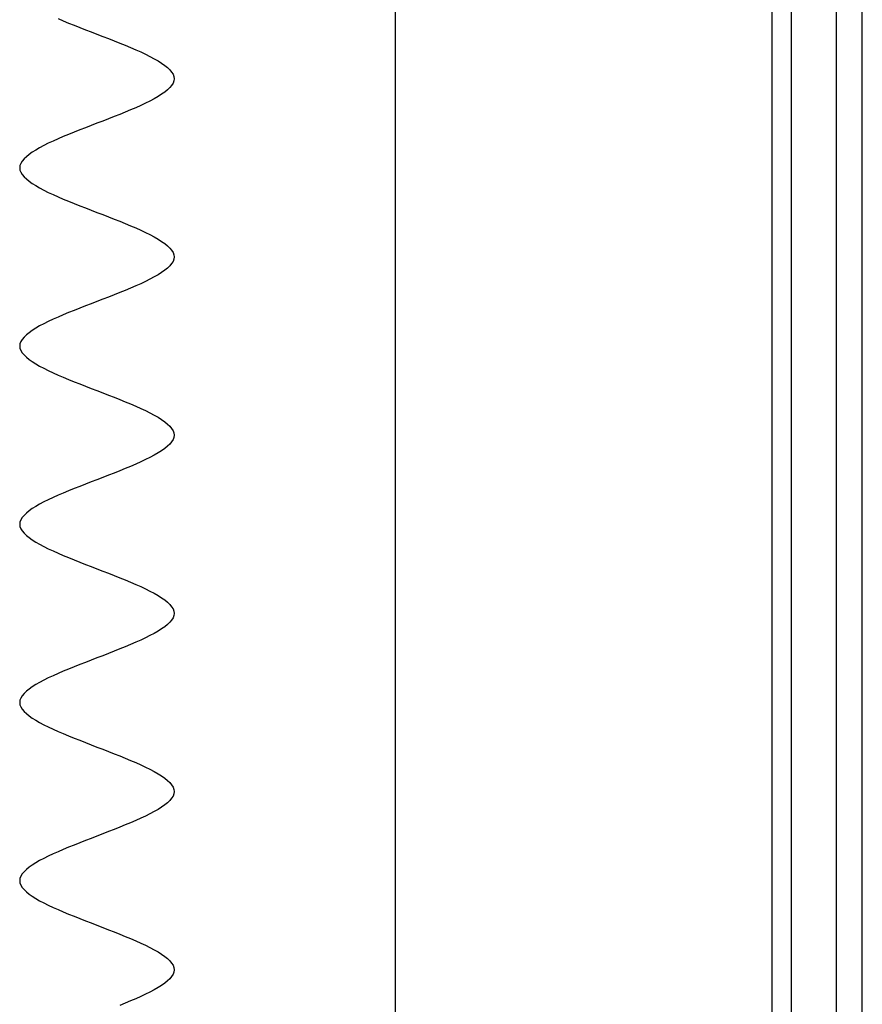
# Model space of a CAD drawing. Header units: millimetres. Extents: x 2502971067 to 2502991033, y 5626762590 to 5626807088.
# Tile 105 of 109: x 2502989638 to 2502989900, y 5626801798 to 5626802104. Entities that reach past the tile are written whole.
import ezdxf

# ---------------------------------------------------------------- set-up
doc = ezdxf.new("R2010")
doc.units = ezdxf.units.MM
doc.layers.add('A_Fenster-Fassade', color=2, linetype='Continuous')
doc.layers.add('I_Möbel', color=2, linetype='Continuous')

msp = doc.modelspace()

# ---------------------------------------------------------------- linework, layer by layer
at = {"layer": 'A_Fenster-Fassade'}
for p, q in [((2502989755, 5626772434.99819), (2502989755, 5626805959.996645)), ((2502989872.189, 5626801222.226209), (2502989872.189, 5626802397.77166)), ((2502989878.189, 5626801222.22621), (2502989878.189, 5626802397.77166)), ((2502989892.189, 5626801222.226209), (2502989892.189, 5626802397.77166)), ((2502989900.189, 5626801222.226209), (2502989900.189, 5626802397.77166))]:
    msp.add_line(p, q, dxfattribs=at)
at = {"layer": 'I_Möbel'}
for p, q in [((2502989650.11419, 5626802104.22123), (2502989651.72418, 5626802103.5282)), ((2502989651.72418, 5626802103.5282), (2502989653.38818, 5626802102.83517)), ((2502989653.38818, 5626802102.83517), (2502989655.0972, 5626802102.14214)), ((2502989655.0972, 5626802102.14214), (2502989656.84222, 5626802101.44911)), ((2502989656.84222, 5626802101.44911), (2502989658.61425, 5626802100.75608)), ((2502989658.61425, 5626802100.75608), (2502989660.40428, 5626802100.06305)), ((2502989660.40428, 5626802100.06305), (2502989662.20331, 5626802099.37003)), ((2502989662.20331, 5626802099.37003), (2502989664.00235, 5626802098.677)), ((2502989664.00235, 5626802098.677), (2502989665.79237, 5626802097.98397)), ((2502989665.79237, 5626802097.98397), (2502989667.56439, 5626802097.29094)), ((2502989667.56439, 5626802097.29094), (2502989669.3094, 5626802096.59791)), ((2502989669.3094, 5626802096.59791), (2502989671.0184, 5626802095.90488)), ((2502989671.0184, 5626802095.90488), (2502989672.68239, 5626802095.21185)), ((2502989672.68239, 5626802095.21185), (2502989674.29235, 5626802094.51882)), ((2502989674.29235, 5626802094.51882), (2502989675.8393, 5626802093.82579)), ((2502989675.8393, 5626802093.82579), (2502989677.31423, 5626802093.13276)), ((2502989677.31423, 5626802093.13276), (2502989678.70813, 5626802092.43973)), ((2502989678.70813, 5626802092.43973), (2502989680.012, 5626802091.7467)), ((2502989680.012, 5626802091.7467), (2502989681.21684, 5626802091.05367)), ((2502989681.21684, 5626802091.05367), (2502989682.31366, 5626802090.36064)), ((2502989682.31366, 5626802090.36064), (2502989683.29343, 5626802089.66761)), ((2502989683.29343, 5626802089.66761), (2502989684.14717, 5626802088.97459)), ((2502989684.14717, 5626802088.97459), (2502989684.86587, 5626802088.28156)), ((2502989684.86587, 5626802088.28156), (2502989685.44052, 5626802087.58853)), ((2502989685.44052, 5626802087.58853), (2502989685.86213, 5626802086.8955)), ((2502989685.86213, 5626802086.8955), (2502989686.12169, 5626802086.20247)), ((2502989685.86207, 5626802084.12338), (2502989685.44043, 5626802083.43035)), ((2502989686.12166, 5626802084.81641), (2502989685.86207, 5626802084.12338)), ((2502989686.2102, 5626802085.50944), (2502989686.12166, 5626802084.81641)), ((2502989686.12169, 5626802086.20247), (2502989686.2102, 5626802085.50944)), ((2502989682.31345, 5626802080.65823), (2502989681.21662, 5626802079.9652)), ((2502989683.29326, 5626802081.35126), (2502989682.31345, 5626802080.65823)), ((2502989684.14702, 5626802082.04429), (2502989683.29326, 5626802081.35126)), ((2502989684.86575, 5626802082.73732), (2502989684.14702, 5626802082.04429)), ((2502989685.44043, 5626802083.43035), (2502989684.86575, 5626802082.73732)), ((2502989677.31393, 5626802077.88612), (2502989675.83898, 5626802077.19309)), ((2502989678.70785, 5626802078.57914), (2502989677.31393, 5626802077.88612)), ((2502989680.01175, 5626802079.27217), (2502989678.70785, 5626802078.57914)), ((2502989681.21662, 5626802079.9652), (2502989680.01175, 5626802079.27217)), ((2502989671.01802, 5626802075.114), (2502989669.30901, 5626802074.42097)), ((2502989672.68202, 5626802075.80703), (2502989671.01802, 5626802075.114)), ((2502989674.29201, 5626802076.50006), (2502989672.68202, 5626802075.80703)), ((2502989675.83898, 5626802077.19309), (2502989674.29201, 5626802076.50006)), ((2502989662.20287, 5626802071.64885), (2502989660.40383, 5626802070.95582)), ((2502989664.00191, 5626802072.34188), (2502989662.20287, 5626802071.64885)), ((2502989665.79195, 5626802073.03491), (2502989664.00191, 5626802072.34188)), ((2502989667.56398, 5626802073.72794), (2502989665.79195, 5626802073.03491)), ((2502989669.30901, 5626802074.42097), (2502989667.56398, 5626802073.72794)), ((2502989655.09674, 5626802068.87673), (2502989653.38773, 5626802068.1837)), ((2502989656.84176, 5626802069.56976), (2502989655.09674, 5626802068.87673)), ((2502989658.61379, 5626802070.26279), (2502989656.84176, 5626802069.56976)), ((2502989660.40383, 5626802070.95582), (2502989658.61379, 5626802070.26279)), ((2502989647.09185, 5626802065.41159), (2502989645.69794, 5626802064.71856)), ((2502989648.56679, 5626802066.10462), (2502989647.09185, 5626802065.41159)), ((2502989650.11375, 5626802066.79765), (2502989648.56679, 5626802066.10462)), ((2502989651.72373, 5626802067.49068), (2502989650.11375, 5626802066.79765)), ((2502989653.38773, 5626802068.1837), (2502989651.72373, 5626802067.49068)), ((2502989642.09236, 5626802062.63947), (2502989641.11257, 5626802061.94644)), ((2502989643.18919, 5626802063.3325), (2502989642.09236, 5626802062.63947)), ((2502989644.39405, 5626802064.02553), (2502989643.18919, 5626802063.3325)), ((2502989645.69794, 5626802064.71856), (2502989644.39405, 5626802064.02553)), ((2502989638.54382, 5626802059.17432), (2502989638.28425, 5626802058.48129)), ((2502989638.96544, 5626802059.86735), (2502989638.54382, 5626802059.17432)), ((2502989639.54011, 5626802060.56038), (2502989638.96544, 5626802059.86735)), ((2502989640.25882, 5626802061.25341), (2502989639.54011, 5626802060.56038)), ((2502989641.11257, 5626802061.94644), (2502989640.25882, 5626802061.25341)), ((2502989638.28425, 5626802058.48129), (2502989638.19572, 5626802057.78826)), ((2502989638.19572, 5626802057.78826), (2502989638.28425, 5626802057.09524)), ((2502989638.28425, 5626802057.09524), (2502989638.54383, 5626802056.40221)), ((2502989638.54383, 5626802056.40221), (2502989638.96547, 5626802055.70918)), ((2502989638.96547, 5626802055.70918), (2502989639.54014, 5626802055.01615)), ((2502989639.54014, 5626802055.01615), (2502989640.25886, 5626802054.32312)), ((2502989640.25886, 5626802054.32312), (2502989641.11262, 5626802053.63009)), ((2502989641.11262, 5626802053.63009), (2502989642.09242, 5626802052.93706)), ((2502989642.09242, 5626802052.93706), (2502989643.18925, 5626802052.24403)), ((2502989643.18925, 5626802052.24403), (2502989644.39412, 5626802051.551)), ((2502989644.39412, 5626802051.551), (2502989645.69801, 5626802050.85797)), ((2502989645.69801, 5626802050.85797), (2502989647.09193, 5626802050.16494)), ((2502989647.09193, 5626802050.16494), (2502989648.56688, 5626802049.47191)), ((2502989648.56688, 5626802049.47191), (2502989650.11384, 5626802048.77888)), ((2502989650.11384, 5626802048.77888), (2502989651.72383, 5626802048.08585)), ((2502989651.72383, 5626802048.08585), (2502989653.38783, 5626802047.39282)), ((2502989653.38783, 5626802047.39282), (2502989655.09685, 5626802046.6998)), ((2502989655.09685, 5626802046.6998), (2502989656.84187, 5626802046.00677)), ((2502989656.84187, 5626802046.00677), (2502989658.61391, 5626802045.31374)), ((2502989658.61391, 5626802045.31374), (2502989660.40395, 5626802044.62071)), ((2502989660.40395, 5626802044.62071), (2502989662.20299, 5626802043.92768)), ((2502989662.20299, 5626802043.92768), (2502989664.00203, 5626802043.23465)), ((2502989664.00203, 5626802043.23465), (2502989665.79207, 5626802042.54162)), ((2502989665.79207, 5626802042.54162), (2502989667.5641, 5626802041.84859)), ((2502989667.5641, 5626802041.84859), (2502989669.30913, 5626802041.15556)), ((2502989669.30913, 5626802041.15556), (2502989671.01814, 5626802040.46253)), ((2502989671.01814, 5626802040.46253), (2502989672.68214, 5626802039.7695)), ((2502989672.68214, 5626802039.7695), (2502989674.29213, 5626802039.07647)), ((2502989674.29213, 5626802039.07647), (2502989675.83909, 5626802038.38344)), ((2502989675.83909, 5626802038.38344), (2502989677.31404, 5626802037.69041)), ((2502989677.31404, 5626802037.69041), (2502989678.70795, 5626802036.99738)), ((2502989678.70795, 5626802036.99738), (2502989680.01185, 5626802036.30436)), ((2502989680.01185, 5626802036.30436), (2502989681.21671, 5626802035.61133)), ((2502989681.21671, 5626802035.61133), (2502989682.31354, 5626802034.9183)), ((2502989682.31354, 5626802034.9183), (2502989683.29333, 5626802034.22527)), ((2502989683.29333, 5626802034.22527), (2502989684.14709, 5626802033.53224)), ((2502989684.14709, 5626802033.53224), (2502989684.8658, 5626802032.83921)), ((2502989684.8658, 5626802032.83921), (2502989685.44048, 5626802032.14618)), ((2502989685.44048, 5626802032.14618), (2502989685.8621, 5626802031.45315)), ((2502989685.8621, 5626802028.68103), (2502989685.44047, 5626802027.988)), ((2502989685.8621, 5626802031.45315), (2502989686.12168, 5626802030.76012)), ((2502989686.12168, 5626802029.37406), (2502989685.8621, 5626802028.68103)), ((2502989686.12168, 5626802030.76012), (2502989686.2102, 5626802030.06709)), ((2502989686.2102, 5626802030.06709), (2502989686.12168, 5626802029.37406)), ((2502989683.29332, 5626802025.90892), (2502989682.31352, 5626802025.21589)), ((2502989684.14708, 5626802026.60194), (2502989683.29332, 5626802025.90892)), ((2502989684.86579, 5626802027.29497), (2502989684.14708, 5626802026.60194)), ((2502989685.44047, 5626802027.988), (2502989684.86579, 5626802027.29497)), ((2502989677.31401, 5626802022.44377), (2502989675.83907, 5626802021.75074)), ((2502989678.70793, 5626802023.1368), (2502989677.31401, 5626802022.44377)), ((2502989680.01183, 5626802023.82983), (2502989678.70793, 5626802023.1368)), ((2502989681.21669, 5626802024.52286), (2502989680.01183, 5626802023.82983)), ((2502989682.31352, 5626802025.21589), (2502989681.21669, 5626802024.52286)), ((2502989671.01811, 5626802019.67165), (2502989669.3091, 5626802018.97862)), ((2502989672.68212, 5626802020.36468), (2502989671.01811, 5626802019.67165)), ((2502989674.2921, 5626802021.05771), (2502989672.68212, 5626802020.36468)), ((2502989675.83907, 5626802021.75074), (2502989674.2921, 5626802021.05771)), ((2502989664.002, 5626802016.89953), (2502989662.20296, 5626802016.2065)), ((2502989665.79204, 5626802017.59256), (2502989664.002, 5626802016.89953)), ((2502989667.56407, 5626802018.28559), (2502989665.79204, 5626802017.59256)), ((2502989669.3091, 5626802018.97862), (2502989667.56407, 5626802018.28559)), ((2502989655.09681, 5626802013.43439), (2502989653.3878, 5626802012.74136)), ((2502989656.84184, 5626802014.12742), (2502989655.09681, 5626802013.43439)), ((2502989658.61387, 5626802014.82045), (2502989656.84184, 5626802014.12742)), ((2502989660.40391, 5626802015.51347), (2502989658.61387, 5626802014.82045)), ((2502989662.20296, 5626802016.2065), (2502989660.40391, 5626802015.51347)), ((2502989648.56685, 5626802010.66227), (2502989647.0919, 5626802009.96924)), ((2502989650.11381, 5626802011.3553), (2502989648.56685, 5626802010.66227)), ((2502989651.7238, 5626802012.04833), (2502989650.11381, 5626802011.3553)), ((2502989653.3878, 5626802012.74136), (2502989651.7238, 5626802012.04833)), ((2502989642.0924, 5626802007.19712), (2502989641.1126, 5626802006.50409)), ((2502989643.18923, 5626802007.89015), (2502989642.0924, 5626802007.19712)), ((2502989644.39409, 5626802008.58318), (2502989643.18923, 5626802007.89015)), ((2502989645.69798, 5626802009.27621), (2502989644.39409, 5626802008.58318)), ((2502989647.0919, 5626802009.96924), (2502989645.69798, 5626802009.27621)), ((2502989638.96545, 5626802004.42501), (2502989638.54383, 5626802003.73198)), ((2502989639.54013, 5626802005.11803), (2502989638.96545, 5626802004.42501)), ((2502989640.25884, 5626802005.81106), (2502989639.54013, 5626802005.11803)), ((2502989641.1126, 5626802006.50409), (2502989640.25884, 5626802005.81106)), ((2502989638.28425, 5626802003.03895), (2502989638.19572, 5626802002.34592)), ((2502989638.19572, 5626802002.34592), (2502989638.28425, 5626802001.65289)), ((2502989638.54383, 5626802003.73198), (2502989638.28425, 5626802003.03895)), ((2502989638.28425, 5626802001.65289), (2502989638.54383, 5626802000.95986)), ((2502989638.54383, 5626802000.95986), (2502989638.96546, 5626802000.26683)), ((2502989638.96546, 5626802000.26683), (2502989639.54013, 5626801999.5738)), ((2502989639.54013, 5626801999.5738), (2502989640.25885, 5626801998.88077)), ((2502989640.25885, 5626801998.88077), (2502989641.1126, 5626801998.18774)), ((2502989641.1126, 5626801998.18774), (2502989642.0924, 5626801997.49471)), ((2502989642.0924, 5626801997.49471), (2502989643.18923, 5626801996.80168)), ((2502989643.18923, 5626801996.80168), (2502989644.39409, 5626801996.10865)), ((2502989644.39409, 5626801996.10865), (2502989645.69799, 5626801995.41562)), ((2502989645.69799, 5626801995.41562), (2502989647.09191, 5626801994.72259)), ((2502989647.09191, 5626801994.72259), (2502989648.56685, 5626801994.02957)), ((2502989648.56685, 5626801994.02957), (2502989650.11382, 5626801993.33654)), ((2502989650.11382, 5626801993.33654), (2502989651.7238, 5626801992.64351)), ((2502989651.7238, 5626801992.64351), (2502989653.38781, 5626801991.95048)), ((2502989653.38781, 5626801991.95048), (2502989655.09682, 5626801991.25745)), ((2502989655.09682, 5626801991.25745), (2502989656.84185, 5626801990.56442)), ((2502989656.84185, 5626801990.56442), (2502989658.61388, 5626801989.87139)), ((2502989658.61388, 5626801989.87139), (2502989660.40392, 5626801989.17836)), ((2502989660.40392, 5626801989.17836), (2502989662.20297, 5626801988.48533)), ((2502989662.20297, 5626801988.48533), (2502989664.00201, 5626801987.7923)), ((2502989664.00201, 5626801987.7923), (2502989665.79205, 5626801987.09927)), ((2502989665.79205, 5626801987.09927), (2502989667.56408, 5626801986.40624)), ((2502989667.56408, 5626801986.40624), (2502989669.30911, 5626801985.71321)), ((2502989669.30911, 5626801985.71321), (2502989671.01812, 5626801985.02018)), ((2502989671.01812, 5626801985.02018), (2502989672.68213, 5626801984.32715)), ((2502989672.68213, 5626801984.32715), (2502989674.29211, 5626801983.63413)), ((2502989674.29211, 5626801983.63413), (2502989675.83908, 5626801982.9411)), ((2502989675.83908, 5626801982.9411), (2502989677.31402, 5626801982.24807)), ((2502989677.31402, 5626801982.24807), (2502989678.70794, 5626801981.55504)), ((2502989678.70794, 5626801981.55504), (2502989680.01184, 5626801980.86201)), ((2502989680.01184, 5626801980.86201), (2502989681.2167, 5626801980.16898)), ((2502989681.2167, 5626801980.16898), (2502989682.31353, 5626801979.47595)), ((2502989682.31353, 5626801979.47595), (2502989683.29332, 5626801978.78292)), ((2502989683.29332, 5626801978.78292), (2502989684.14708, 5626801978.08989)), ((2502989684.14708, 5626801978.08989), (2502989684.8658, 5626801977.39686)), ((2502989684.8658, 5626801977.39686), (2502989685.44047, 5626801976.70383)), ((2502989685.44047, 5626801976.70383), (2502989685.8621, 5626801976.0108)), ((2502989685.8621, 5626801976.0108), (2502989686.12168, 5626801975.31777)), ((2502989686.12168, 5626801973.93171), (2502989685.8621, 5626801973.23869)), ((2502989686.12168, 5626801975.31777), (2502989686.2102, 5626801974.62474)), ((2502989686.2102, 5626801974.62474), (2502989686.12168, 5626801973.93171)), ((2502989683.29332, 5626801970.46657), (2502989682.31353, 5626801969.77354)), ((2502989684.14708, 5626801971.1596), (2502989683.29332, 5626801970.46657)), ((2502989684.8658, 5626801971.85263), (2502989684.14708, 5626801971.1596)), ((2502989685.44047, 5626801972.54566), (2502989684.8658, 5626801971.85263)), ((2502989685.8621, 5626801973.23869), (2502989685.44047, 5626801972.54566)), ((2502989678.70794, 5626801967.69445), (2502989677.31402, 5626801967.00142)), ((2502989680.01183, 5626801968.38748), (2502989678.70794, 5626801967.69445)), ((2502989681.2167, 5626801969.08051), (2502989680.01183, 5626801968.38748)), ((2502989682.31353, 5626801969.77354), (2502989681.2167, 5626801969.08051)), ((2502989671.01812, 5626801964.2293), (2502989669.30911, 5626801963.53627)), ((2502989672.68212, 5626801964.92233), (2502989671.01812, 5626801964.2293)), ((2502989674.29211, 5626801965.61536), (2502989672.68212, 5626801964.92233)), ((2502989675.83908, 5626801966.30839), (2502989674.29211, 5626801965.61536)), ((2502989677.31402, 5626801967.00142), (2502989675.83908, 5626801966.30839)), ((2502989664.00201, 5626801961.45719), (2502989662.20296, 5626801960.76416)), ((2502989665.79205, 5626801962.15022), (2502989664.00201, 5626801961.45719)), ((2502989667.56408, 5626801962.84325), (2502989665.79205, 5626801962.15022)), ((2502989669.30911, 5626801963.53627), (2502989667.56408, 5626801962.84325)), ((2502989656.84185, 5626801958.68507), (2502989655.09682, 5626801957.99204)), ((2502989658.61388, 5626801959.3781), (2502989656.84185, 5626801958.68507)), ((2502989660.40392, 5626801960.07113), (2502989658.61388, 5626801959.3781)), ((2502989662.20296, 5626801960.76416), (2502989660.40392, 5626801960.07113)), ((2502989648.56685, 5626801955.21992), (2502989647.09191, 5626801954.52689)), ((2502989650.11382, 5626801955.91295), (2502989648.56685, 5626801955.21992)), ((2502989651.7238, 5626801956.60598), (2502989650.11382, 5626801955.91295)), ((2502989653.3878, 5626801957.29901), (2502989651.7238, 5626801956.60598)), ((2502989655.09682, 5626801957.99204), (2502989653.3878, 5626801957.29901)), ((2502989643.18923, 5626801952.4478), (2502989642.0924, 5626801951.75478)), ((2502989644.39409, 5626801953.14083), (2502989643.18923, 5626801952.4478)), ((2502989645.69799, 5626801953.83386), (2502989644.39409, 5626801953.14083)), ((2502989647.09191, 5626801954.52689), (2502989645.69799, 5626801953.83386)), ((2502989638.96545, 5626801948.98266), (2502989638.54383, 5626801948.28963)), ((2502989639.54013, 5626801949.67569), (2502989638.96545, 5626801948.98266)), ((2502989640.25885, 5626801950.36872), (2502989639.54013, 5626801949.67569)), ((2502989641.1126, 5626801951.06175), (2502989640.25885, 5626801950.36872)), ((2502989642.0924, 5626801951.75478), (2502989641.1126, 5626801951.06175)), ((2502989638.28425, 5626801947.5966), (2502989638.19572, 5626801946.90357)), ((2502989638.19572, 5626801946.90357), (2502989638.28425, 5626801946.21054)), ((2502989638.54383, 5626801948.28963), (2502989638.28425, 5626801947.5966)), ((2502989638.28425, 5626801946.21054), (2502989638.54383, 5626801945.51751)), ((2502989638.54383, 5626801945.51751), (2502989638.96545, 5626801944.82448)), ((2502989638.96545, 5626801944.82448), (2502989639.54013, 5626801944.13145)), ((2502989639.54013, 5626801944.13145), (2502989640.25885, 5626801943.43842)), ((2502989640.25885, 5626801943.43842), (2502989641.1126, 5626801942.74539)), ((2502989641.1126, 5626801942.74539), (2502989642.0924, 5626801942.05236)), ((2502989642.0924, 5626801942.05236), (2502989643.18923, 5626801941.35934)), ((2502989643.18923, 5626801941.35934), (2502989644.39409, 5626801940.66631)), ((2502989644.39409, 5626801940.66631), (2502989645.69799, 5626801939.97328)), ((2502989645.69799, 5626801939.97328), (2502989647.09191, 5626801939.28025)), ((2502989647.09191, 5626801939.28025), (2502989648.56685, 5626801938.58722)), ((2502989648.56685, 5626801938.58722), (2502989650.11382, 5626801937.89419)), ((2502989650.11382, 5626801937.89419), (2502989651.7238, 5626801937.20116)), ((2502989651.7238, 5626801937.20116), (2502989653.3878, 5626801936.50813)), ((2502989653.3878, 5626801936.50813), (2502989655.09682, 5626801935.8151)), ((2502989655.09682, 5626801935.8151), (2502989656.84185, 5626801935.12207)), ((2502989656.84185, 5626801935.12207), (2502989658.61388, 5626801934.42904)), ((2502989658.61388, 5626801934.42904), (2502989660.40392, 5626801933.73601)), ((2502989660.40392, 5626801933.73601), (2502989662.20296, 5626801933.04298)), ((2502989662.20296, 5626801933.04298), (2502989664.00201, 5626801932.34995)), ((2502989664.00201, 5626801932.34995), (2502989665.79205, 5626801931.65692)), ((2502989665.79205, 5626801931.65692), (2502989667.56408, 5626801930.9639)), ((2502989667.56408, 5626801930.9639), (2502989669.30911, 5626801930.27087)), ((2502989669.30911, 5626801930.27087), (2502989671.01812, 5626801929.57784)), ((2502989671.01812, 5626801929.57784), (2502989672.68212, 5626801928.88481)), ((2502989672.68212, 5626801928.88481), (2502989674.29211, 5626801928.19178)), ((2502989674.29211, 5626801928.19178), (2502989675.83908, 5626801927.49875)), ((2502989675.83908, 5626801927.49875), (2502989677.31402, 5626801926.80572)), ((2502989677.31402, 5626801926.80572), (2502989678.70794, 5626801926.11269)), ((2502989678.70794, 5626801926.11269), (2502989680.01183, 5626801925.41966)), ((2502989680.01183, 5626801925.41966), (2502989681.2167, 5626801924.72663)), ((2502989681.2167, 5626801924.72663), (2502989682.31353, 5626801924.0336)), ((2502989682.31353, 5626801924.0336), (2502989683.29332, 5626801923.34057)), ((2502989683.29332, 5626801923.34057), (2502989684.14708, 5626801922.64754)), ((2502989684.14708, 5626801922.64754), (2502989684.8658, 5626801921.95451)), ((2502989684.8658, 5626801921.95451), (2502989685.44047, 5626801921.26148)), ((2502989685.44047, 5626801921.26148), (2502989685.8621, 5626801920.56846)), ((2502989685.8621, 5626801920.56846), (2502989686.12168, 5626801919.87543)), ((2502989686.12168, 5626801918.48937), (2502989685.8621, 5626801917.79634)), ((2502989686.12168, 5626801919.87543), (2502989686.2102, 5626801919.1824)), ((2502989686.2102, 5626801919.1824), (2502989686.12168, 5626801918.48937)), ((2502989684.14708, 5626801915.71725), (2502989683.29332, 5626801915.02422)), ((2502989684.8658, 5626801916.41028), (2502989684.14708, 5626801915.71725)), ((2502989685.44047, 5626801917.10331), (2502989684.8658, 5626801916.41028)), ((2502989685.8621, 5626801917.79634), (2502989685.44047, 5626801917.10331)), ((2502989678.70794, 5626801912.2521), (2502989677.31402, 5626801911.55907)), ((2502989680.01184, 5626801912.94513), (2502989678.70794, 5626801912.2521)), ((2502989681.2167, 5626801913.63816), (2502989680.01184, 5626801912.94513)), ((2502989682.31353, 5626801914.33119), (2502989681.2167, 5626801913.63816)), ((2502989683.29332, 5626801915.02422), (2502989682.31353, 5626801914.33119)), ((2502989672.68213, 5626801909.47999), (2502989671.01812, 5626801908.78696)), ((2502989674.29211, 5626801910.17302), (2502989672.68213, 5626801909.47999)), ((2502989675.83908, 5626801910.86604), (2502989674.29211, 5626801910.17302)), ((2502989677.31402, 5626801911.55907), (2502989675.83908, 5626801910.86604)), ((2502989664.00201, 5626801906.01484), (2502989662.20297, 5626801905.32181)), ((2502989665.79205, 5626801906.70787), (2502989664.00201, 5626801906.01484)), ((2502989667.56408, 5626801907.4009), (2502989665.79205, 5626801906.70787)), ((2502989669.30911, 5626801908.09393), (2502989667.56408, 5626801907.4009)), ((2502989671.01812, 5626801908.78696), (2502989669.30911, 5626801908.09393)), ((2502989656.84185, 5626801903.24272), (2502989655.09682, 5626801902.54969)), ((2502989658.61388, 5626801903.93575), (2502989656.84185, 5626801903.24272)), ((2502989660.40392, 5626801904.62878), (2502989658.61388, 5626801903.93575)), ((2502989662.20297, 5626801905.32181), (2502989660.40392, 5626801904.62878)), ((2502989650.11382, 5626801900.4706), (2502989648.56685, 5626801899.77758)), ((2502989651.7238, 5626801901.16363), (2502989650.11382, 5626801900.4706)), ((2502989653.38781, 5626801901.85666), (2502989651.7238, 5626801901.16363)), ((2502989655.09682, 5626801902.54969), (2502989653.38781, 5626801901.85666)), ((2502989643.18923, 5626801897.00546), (2502989642.0924, 5626801896.31243)), ((2502989644.39409, 5626801897.69849), (2502989643.18923, 5626801897.00546)), ((2502989645.69799, 5626801898.39152), (2502989644.39409, 5626801897.69849)), ((2502989647.09191, 5626801899.08455), (2502989645.69799, 5626801898.39152)), ((2502989648.56685, 5626801899.77758), (2502989647.09191, 5626801899.08455)), ((2502989639.54013, 5626801894.23334), (2502989638.96546, 5626801893.54031)), ((2502989640.25885, 5626801894.92637), (2502989639.54013, 5626801894.23334)), ((2502989641.1126, 5626801895.6194), (2502989640.25885, 5626801894.92637)), ((2502989642.0924, 5626801896.31243), (2502989641.1126, 5626801895.6194)), ((2502989638.28425, 5626801892.15425), (2502989638.19572, 5626801891.46122)), ((2502989638.19572, 5626801891.46122), (2502989638.28425, 5626801890.76819)), ((2502989638.54383, 5626801892.84728), (2502989638.28425, 5626801892.15425)), ((2502989638.28425, 5626801890.76819), (2502989638.54383, 5626801890.07516)), ((2502989638.96546, 5626801893.54031), (2502989638.54383, 5626801892.84728)), ((2502989638.54383, 5626801890.07516), (2502989638.96545, 5626801889.38213)), ((2502989638.96545, 5626801889.38213), (2502989639.54013, 5626801888.68911)), ((2502989639.54013, 5626801888.68911), (2502989640.25884, 5626801887.99608)), ((2502989640.25884, 5626801887.99608), (2502989641.1126, 5626801887.30305)), ((2502989641.1126, 5626801887.30305), (2502989642.0924, 5626801886.61002)), ((2502989642.0924, 5626801886.61002), (2502989643.18923, 5626801885.91699)), ((2502989643.18923, 5626801885.91699), (2502989644.39409, 5626801885.22396)), ((2502989644.39409, 5626801885.22396), (2502989645.69798, 5626801884.53093)), ((2502989645.69798, 5626801884.53093), (2502989647.0919, 5626801883.8379)), ((2502989647.0919, 5626801883.8379), (2502989648.56685, 5626801883.14487)), ((2502989648.56685, 5626801883.14487), (2502989650.11381, 5626801882.45184)), ((2502989650.11381, 5626801882.45184), (2502989651.7238, 5626801881.75881)), ((2502989651.7238, 5626801881.75881), (2502989653.3878, 5626801881.06578)), ((2502989653.3878, 5626801881.06578), (2502989655.09681, 5626801880.37275)), ((2502989655.09681, 5626801880.37275), (2502989656.84184, 5626801879.67972)), ((2502989656.84184, 5626801879.67972), (2502989658.61387, 5626801878.98669)), ((2502989658.61387, 5626801878.98669), (2502989660.40391, 5626801878.29367)), ((2502989660.40391, 5626801878.29367), (2502989662.20296, 5626801877.60064)), ((2502989662.20296, 5626801877.60064), (2502989664.002, 5626801876.90761)), ((2502989664.002, 5626801876.90761), (2502989665.79204, 5626801876.21458)), ((2502989665.79204, 5626801876.21458), (2502989667.56407, 5626801875.52155)), ((2502989667.56407, 5626801875.52155), (2502989669.3091, 5626801874.82852)), ((2502989669.3091, 5626801874.82852), (2502989671.01811, 5626801874.13549)), ((2502989671.01811, 5626801874.13549), (2502989672.68212, 5626801873.44246)), ((2502989672.68212, 5626801873.44246), (2502989674.2921, 5626801872.74943)), ((2502989674.2921, 5626801872.74943), (2502989675.83907, 5626801872.0564)), ((2502989675.83907, 5626801872.0564), (2502989677.31401, 5626801871.36337)), ((2502989677.31401, 5626801871.36337), (2502989678.70793, 5626801870.67034)), ((2502989678.70793, 5626801870.67034), (2502989680.01183, 5626801869.97731)), ((2502989680.01183, 5626801869.97731), (2502989681.21669, 5626801869.28428)), ((2502989681.21669, 5626801869.28428), (2502989682.31352, 5626801868.59125)), ((2502989682.31352, 5626801868.59125), (2502989683.29332, 5626801867.89823)), ((2502989683.29332, 5626801867.89823), (2502989684.14708, 5626801867.2052)), ((2502989684.14708, 5626801867.2052), (2502989684.86579, 5626801866.51217)), ((2502989684.86579, 5626801866.51217), (2502989685.44047, 5626801865.81914)), ((2502989685.44047, 5626801865.81914), (2502989685.8621, 5626801865.12611)), ((2502989685.8621, 5626801865.12611), (2502989686.12168, 5626801864.43308)), ((2502989686.12168, 5626801864.43308), (2502989686.2102, 5626801863.74005)), ((2502989686.2102, 5626801863.74005), (2502989686.12168, 5626801863.04702)), ((2502989684.14709, 5626801860.2749), (2502989683.29333, 5626801859.58187)), ((2502989684.8658, 5626801860.96793), (2502989684.14709, 5626801860.2749)), ((2502989685.44048, 5626801861.66096), (2502989684.8658, 5626801860.96793)), ((2502989685.8621, 5626801862.35399), (2502989685.44048, 5626801861.66096)), ((2502989686.12168, 5626801863.04702), (2502989685.8621, 5626801862.35399)), ((2502989680.01185, 5626801857.50279), (2502989678.70795, 5626801856.80976)), ((2502989681.21671, 5626801858.19581), (2502989680.01185, 5626801857.50279)), ((2502989682.31354, 5626801858.88884), (2502989681.21671, 5626801858.19581)), ((2502989683.29333, 5626801859.58187), (2502989682.31354, 5626801858.88884)), ((2502989672.68214, 5626801854.03764), (2502989671.01814, 5626801853.34461)), ((2502989674.29213, 5626801854.73067), (2502989672.68214, 5626801854.03764)), ((2502989675.83909, 5626801855.4237), (2502989674.29213, 5626801854.73067)), ((2502989677.31404, 5626801856.11673), (2502989675.83909, 5626801855.4237)), ((2502989678.70795, 5626801856.80976), (2502989677.31404, 5626801856.11673)), ((2502989665.79207, 5626801851.26552), (2502989664.00203, 5626801850.57249)), ((2502989667.5641, 5626801851.95855), (2502989665.79207, 5626801851.26552)), ((2502989669.30913, 5626801852.65158), (2502989667.5641, 5626801851.95855)), ((2502989671.01814, 5626801853.34461), (2502989669.30913, 5626801852.65158)), ((2502989658.61391, 5626801848.4934), (2502989656.84187, 5626801847.80037)), ((2502989660.40395, 5626801849.18643), (2502989658.61391, 5626801848.4934)), ((2502989662.20299, 5626801849.87946), (2502989660.40395, 5626801849.18643)), ((2502989664.00203, 5626801850.57249), (2502989662.20299, 5626801849.87946)), ((2502989650.11384, 5626801845.02826), (2502989648.56688, 5626801844.33523)), ((2502989651.72383, 5626801845.72129), (2502989650.11384, 5626801845.02826)), ((2502989653.38783, 5626801846.41432), (2502989651.72383, 5626801845.72129)), ((2502989655.09685, 5626801847.10735), (2502989653.38783, 5626801846.41432)), ((2502989656.84187, 5626801847.80037), (2502989655.09685, 5626801847.10735)), ((2502989644.39412, 5626801842.25614), (2502989643.18925, 5626801841.56311)), ((2502989645.69801, 5626801842.94917), (2502989644.39412, 5626801842.25614)), ((2502989647.09193, 5626801843.6422), (2502989645.69801, 5626801842.94917)), ((2502989648.56688, 5626801844.33523), (2502989647.09193, 5626801843.6422)), ((2502989639.54014, 5626801838.79099), (2502989638.96547, 5626801838.09796)), ((2502989640.25886, 5626801839.48402), (2502989639.54014, 5626801838.79099)), ((2502989641.11262, 5626801840.17705), (2502989640.25886, 5626801839.48402)), ((2502989642.09242, 5626801840.87008), (2502989641.11262, 5626801840.17705)), ((2502989643.18925, 5626801841.56311), (2502989642.09242, 5626801840.87008)), ((2502989638.28425, 5626801836.71191), (2502989638.19572, 5626801836.01888)), ((2502989638.19572, 5626801836.01888), (2502989638.28425, 5626801835.32585)), ((2502989638.54383, 5626801837.40493), (2502989638.28425, 5626801836.71191)), ((2502989638.96547, 5626801838.09796), (2502989638.54383, 5626801837.40493)), ((2502989638.28425, 5626801835.32585), (2502989638.54382, 5626801834.63282)), ((2502989638.54382, 5626801834.63282), (2502989638.96544, 5626801833.93979)), ((2502989638.96544, 5626801833.93979), (2502989639.54011, 5626801833.24676)), ((2502989639.54011, 5626801833.24676), (2502989640.25882, 5626801832.55373)), ((2502989640.25882, 5626801832.55373), (2502989641.11257, 5626801831.8607)), ((2502989641.11257, 5626801831.8607), (2502989642.09236, 5626801831.16767)), ((2502989642.09236, 5626801831.16767), (2502989643.18919, 5626801830.47464)), ((2502989643.18919, 5626801830.47464), (2502989644.39405, 5626801829.78161)), ((2502989644.39405, 5626801829.78161), (2502989645.69794, 5626801829.08858)), ((2502989645.69794, 5626801829.08858), (2502989647.09185, 5626801828.39555)), ((2502989647.09185, 5626801828.39555), (2502989648.56679, 5626801827.70252)), ((2502989648.56679, 5626801827.70252), (2502989650.11375, 5626801827.00949)), ((2502989650.11375, 5626801827.00949), (2502989651.72373, 5626801826.31646)), ((2502989651.72373, 5626801826.31646), (2502989653.38773, 5626801825.62344)), ((2502989653.38773, 5626801825.62344), (2502989655.09674, 5626801824.93041)), ((2502989655.09674, 5626801824.93041), (2502989656.84176, 5626801824.23738)), ((2502989656.84176, 5626801824.23738), (2502989658.61379, 5626801823.54435)), ((2502989658.61379, 5626801823.54435), (2502989660.40383, 5626801822.85132)), ((2502989660.40383, 5626801822.85132), (2502989662.20287, 5626801822.15829)), ((2502989662.20287, 5626801822.15829), (2502989664.00191, 5626801821.46526)), ((2502989664.00191, 5626801821.46526), (2502989665.79195, 5626801820.77223)), ((2502989665.79195, 5626801820.77223), (2502989667.56398, 5626801820.0792)), ((2502989667.56398, 5626801820.0792), (2502989669.30901, 5626801819.38617)), ((2502989669.30901, 5626801819.38617), (2502989671.01802, 5626801818.69314)), ((2502989671.01802, 5626801818.69314), (2502989672.68202, 5626801818.00011)), ((2502989672.68202, 5626801818.00011), (2502989674.29201, 5626801817.30708)), ((2502989674.29201, 5626801817.30708), (2502989675.83898, 5626801816.61405)), ((2502989675.83898, 5626801816.61405), (2502989677.31393, 5626801815.92102)), ((2502989677.31393, 5626801815.92102), (2502989678.70785, 5626801815.228)), ((2502989678.70785, 5626801815.228), (2502989680.01175, 5626801814.53497)), ((2502989680.01175, 5626801814.53497), (2502989681.21662, 5626801813.84194)), ((2502989681.21662, 5626801813.84194), (2502989682.31345, 5626801813.14891)), ((2502989682.31345, 5626801813.14891), (2502989683.29326, 5626801812.45588)), ((2502989683.29326, 5626801812.45588), (2502989684.14702, 5626801811.76285)), ((2502989684.14702, 5626801811.76285), (2502989684.86575, 5626801811.06982)), ((2502989684.86575, 5626801811.06982), (2502989685.44043, 5626801810.37679)), ((2502989685.44043, 5626801810.37679), (2502989685.86207, 5626801809.68376)), ((2502989685.86207, 5626801809.68376), (2502989686.12166, 5626801808.99073)), ((2502989686.12166, 5626801808.99073), (2502989686.2102, 5626801808.2977)), ((2502989686.2102, 5626801808.2977), (2502989686.12169, 5626801807.60467)), ((2502989684.86587, 5626801805.52558), (2502989684.14717, 5626801804.83256)), ((2502989685.44052, 5626801806.21861), (2502989684.86587, 5626801805.52558)), ((2502989685.86213, 5626801806.91164), (2502989685.44052, 5626801806.21861)), ((2502989686.12169, 5626801807.60467), (2502989685.86213, 5626801806.91164)), ((2502989680.012, 5626801802.06044), (2502989678.70813, 5626801801.36741)), ((2502989681.21684, 5626801802.75347), (2502989680.012, 5626801802.06044)), ((2502989682.31366, 5626801803.4465), (2502989681.21684, 5626801802.75347)), ((2502989683.29343, 5626801804.13953), (2502989682.31366, 5626801803.4465)), ((2502989684.14717, 5626801804.83256), (2502989683.29343, 5626801804.13953)), ((2502989674.29235, 5626801799.28832), (2502989672.68239, 5626801798.59529)), ((2502989675.8393, 5626801799.98135), (2502989674.29235, 5626801799.28832)), ((2502989677.31423, 5626801800.67438), (2502989675.8393, 5626801799.98135)), ((2502989678.70813, 5626801801.36741), (2502989677.31423, 5626801800.67438)), ((2502989671.0184, 5626801797.90226), (2502989669.3094, 5626801797.20923)), ((2502989672.68239, 5626801798.59529), (2502989671.0184, 5626801797.90226))]:
    msp.add_line(p, q, dxfattribs=at)

doc.saveas('drawing.dxf')
